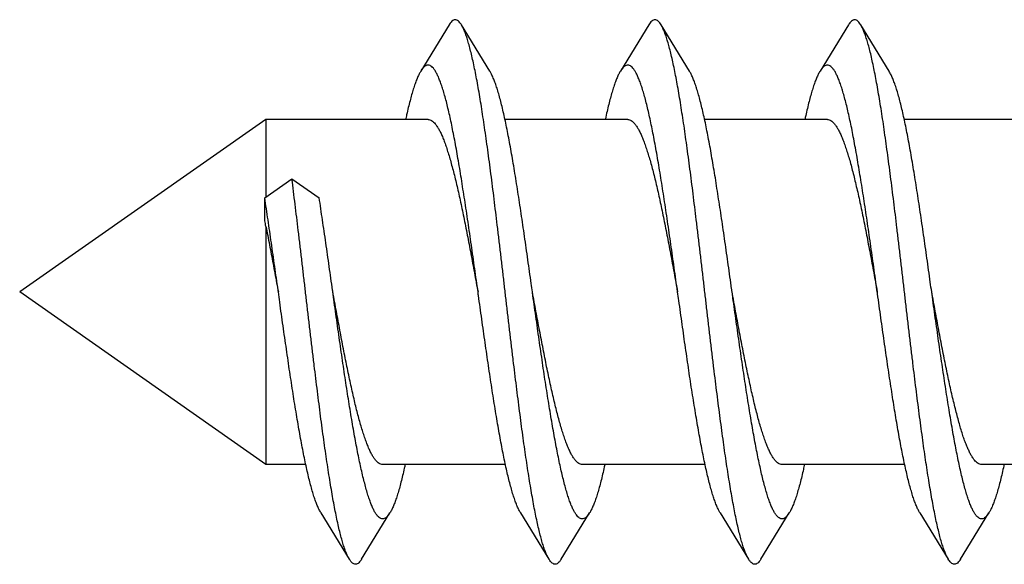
# Model space of a CAD drawing. Header units: millimetres. Extents: x 160 to 318, y 73 to 291.
# Tile 98 of 129: x 262.896 to 263.981, y 239.087 to 239.687. Entities that reach past the tile are written whole.
import ezdxf

# ---------------------------------------------------------------- set-up
doc = ezdxf.new("R2010")
doc.units = ezdxf.units.MM
doc.header["$LTSCALE"] = 30.734
doc.layers.get('0').update_dxf_attribs({"linetype": 'CONTINUOUS'})

msp = doc.modelspace()

# ---------------------------------------------------------------- linework, layer by layer
at = {"color": 7, "linetype": 'Continuous'}
for p, q in [((263.3692, 239.6816), (263.3379, 239.6306)), ((263.414, 239.6306), (263.3827, 239.6816)), ((263.5892, 239.6816), (263.5579, 239.6306)), ((263.634, 239.6306), (263.6027, 239.6816)), ((263.8092, 239.6816), (263.7779, 239.6306)), ((263.854, 239.6306), (263.8227, 239.6816)), ((263.8337, 239.6637), (263.8227, 239.6816)), ((263.1673, 239.5772), (262.896, 239.3872)), ((263.1673, 239.5772), (263.1673, 239.492)), ((263.346, 239.5772), (263.1673, 239.5772)), ((263.566, 239.5772), (263.4307, 239.5772)), ((263.786, 239.5772), (263.6507, 239.5772)), ((264.006, 239.5772), (263.8707, 239.5772)), ((263.166, 239.491), (263.196, 239.5118)), ((263.196, 239.5118), (263.226, 239.491)), ((263.166, 239.4657), (263.166, 239.491)), ((263.1673, 239.4594), (263.1673, 239.1972)), ((263.1673, 239.1972), (262.896, 239.3872)), ((263.2112, 239.1972), (263.1673, 239.1972)), ((263.4312, 239.1972), (263.296, 239.1972)), ((263.6512, 239.1972), (263.516, 239.1972)), ((263.8712, 239.1972), (263.736, 239.1972)), ((264.0912, 239.1972), (263.956, 239.1972)), ((263.2279, 239.1437), (263.2592, 239.0927)), ((263.2727, 239.0927), (263.304, 239.1437)), ((263.4479, 239.1437), (263.4792, 239.0927)), ((263.4927, 239.0927), (263.524, 239.1437)), ((263.6679, 239.1437), (263.6992, 239.0927)), ((263.7127, 239.0927), (263.744, 239.1437)), ((263.8879, 239.1437), (263.9192, 239.0927)), ((263.9327, 239.0927), (263.964, 239.1437))]:
    msp.add_line(p, q, dxfattribs=at)
msp.add_arc((262.0624, 239.227), 1.1291, 11.879, 12.2068, dxfattribs=at)
for points, knots in [([(263.3827, 239.6816), (263.3824, 239.682), (263.3817, 239.6832), (263.3803, 239.6849), (263.3786, 239.6864), (263.3767, 239.6872), (263.3748, 239.6871), (263.373, 239.6862), (263.3712, 239.6845), (263.37, 239.6829), (263.3694, 239.6819), (263.3692, 239.6816)], [0, 0, 0, 0, 0.00140247, 0.00419756, 0.00646032, 0.00834076, 0.010097, 0.01203667, 0.01439705, 0.01730936, 0.01808098, 0.01808098, 0.01808098, 0.01808098]), ([(263.4792, 239.0927), (263.4789, 239.0931), (263.478, 239.0948), (263.4765, 239.0979), (263.4748, 239.1022), (263.473, 239.1072), (263.4713, 239.1129), (263.4696, 239.1194), (263.4678, 239.1264), (263.4661, 239.1342), (263.4643, 239.1425), (263.4626, 239.1515), (263.4608, 239.1611), (263.4591, 239.1713), (263.4573, 239.1819), (263.4556, 239.1931), (263.4538, 239.2048), (263.4521, 239.217), (263.4503, 239.2295), (263.4486, 239.2425), (263.4468, 239.2558), (263.4451, 239.2695), (263.4433, 239.2835), (263.4416, 239.2977), (263.4398, 239.3121), (263.438, 239.3268), (263.4363, 239.3415), (263.4345, 239.3564), (263.4328, 239.3714), (263.431, 239.3864), (263.4293, 239.4014), (263.4275, 239.4164), (263.4258, 239.4313), (263.424, 239.4461), (263.4223, 239.4607), (263.4205, 239.4752), (263.4188, 239.4894), (263.417, 239.5034), (263.4153, 239.5171), (263.4135, 239.5305), (263.4118, 239.5435), (263.41, 239.5561), (263.4083, 239.5683), (263.4065, 239.58), (263.4048, 239.5913), (263.403, 239.602), (263.4013, 239.6122), (263.3995, 239.6219), (263.3978, 239.6309), (263.396, 239.6393), (263.3943, 239.6471), (263.3925, 239.6543), (263.3908, 239.6608), (263.389, 239.6666), (263.3873, 239.6717), (263.3856, 239.6761), (263.384, 239.6793), (263.383, 239.6811), (263.3827, 239.6816)], [0, 0, 0, 0, 0.0016348, 0.0056219, 0.0102717, 0.0155924, 0.02158, 0.028231, 0.0355309, 0.0434706, 0.0520284, 0.0611916, 0.0709331, 0.0812371, 0.0920723, 0.1034203, 0.1152462, 0.1275291, 0.1402316, 0.1533299, 0.166785, 0.1805703, 0.1946461, 0.2089827, 0.2235406, 0.2382869, 0.2531834, 0.2681935, 0.2832812, 0.2984066, 0.3135361, 0.3286272, 0.3436486, 0.3585563, 0.3733208, 0.3878976, 0.4022593, 0.4163615, 0.4301785, 0.4436671, 0.4568034, 0.4695461, 0.4818729, 0.4937454, 0.5051427, 0.5160303, 0.5263886, 0.5361875, 0.5454093, 0.5540288, 0.5620307, 0.5693958, 0.5761117, 0.5821666, 0.5875536, 0.5922708, 0.5963232, 0.5983274, 0.5983274, 0.5983274, 0.5983274]), ([(263.6027, 239.6816), (263.6022, 239.6824), (263.6013, 239.6838), (263.5996, 239.6856), (263.5979, 239.6869), (263.596, 239.6873), (263.5941, 239.6869), (263.5923, 239.6856), (263.5906, 239.6838), (263.5897, 239.6824), (263.5892, 239.6816)], [0, 0, 0, 0, 0.00259057, 0.00515995, 0.00724631, 0.00904037, 0.01083495, 0.0129207, 0.0154908, 0.01808101, 0.01808101, 0.01808101, 0.01808101]), ([(263.6992, 239.0927), (263.6987, 239.0936), (263.6975, 239.0958), (263.6958, 239.0995), (263.6941, 239.1041), (263.6923, 239.1094), (263.6906, 239.1154), (263.6889, 239.1221), (263.6871, 239.1295), (263.6854, 239.1374), (263.6836, 239.1461), (263.6819, 239.1553), (263.6801, 239.1651), (263.6784, 239.1755), (263.6766, 239.1864), (263.6749, 239.1978), (263.6731, 239.2096), (263.6714, 239.222), (263.6696, 239.2347), (263.6679, 239.2478), (263.6661, 239.2613), (263.6644, 239.2751), (263.6626, 239.2891), (263.6609, 239.3034), (263.6591, 239.318), (263.6573, 239.3326), (263.6556, 239.3475), (263.6538, 239.3624), (263.6521, 239.3774), (263.6503, 239.3924), (263.6486, 239.4074), (263.6468, 239.4224), (263.6451, 239.4372), (263.6433, 239.452), (263.6416, 239.4666), (263.6398, 239.4809), (263.6381, 239.4951), (263.6363, 239.5089), (263.6346, 239.5225), (263.6328, 239.5357), (263.6311, 239.5486), (263.6293, 239.561), (263.6276, 239.5731), (263.6258, 239.5846), (263.6241, 239.5956), (263.6223, 239.6062), (263.6206, 239.6161), (263.6188, 239.6256), (263.6171, 239.6344), (263.6153, 239.6425), (263.6136, 239.6501), (263.6118, 239.657), (263.6101, 239.6632), (263.6083, 239.6687), (263.6066, 239.6735), (263.6049, 239.6776), (263.6035, 239.6802), (263.6028, 239.6815), (263.6027, 239.6816)], [0, 0, 0, 0, 0.0031502, 0.0074017, 0.0123188, 0.0179075, 0.0241607, 0.0310735, 0.0386304, 0.0468201, 0.0556219, 0.0650194, 0.0749885, 0.085508, 0.0965519, 0.1080939, 0.1201071, 0.1325603, 0.1454264, 0.1586696, 0.1722628, 0.1861662, 0.2003529, 0.2147797, 0.2294199, 0.2442279, 0.2591769, 0.2742198, 0.2893296, 0.3044586, 0.3195796, 0.334645, 0.3496274, 0.3644803, 0.3791758, 0.3936695, 0.4079327, 0.4219241, 0.4356144, 0.4489658, 0.4619485, 0.4745289, 0.486677, 0.4983638, 0.5095593, 0.5202395, 0.5303755, 0.5399476, 0.5489294, 0.5573055, 0.5650531, 0.5721613, 0.5786127, 0.584402, 0.5895201, 0.5939709, 0.5977609, 0.5983268, 0.5983268, 0.5983268, 0.5983268]), ([(263.8227, 239.6816), (263.8225, 239.6819), (263.8219, 239.6829), (263.8207, 239.6845), (263.8189, 239.6862), (263.8171, 239.6871), (263.8152, 239.6872), (263.8133, 239.6864), (263.8116, 239.6849), (263.8102, 239.6832), (263.8095, 239.682), (263.8092, 239.6816)], [0, 0, 0, 0, 0.00077137, 0.00368414, 0.00604424, 0.00798409, 0.00974022, 0.01162072, 0.0138835, 0.01667851, 0.01808098, 0.01808098, 0.01808098, 0.01808098]), ([(263.9192, 239.0927), (263.9191, 239.0929), (263.9183, 239.0943), (263.9169, 239.0971), (263.9151, 239.1013), (263.9134, 239.1061), (263.9116, 239.1117), (263.9099, 239.118), (263.9082, 239.125), (263.9064, 239.1326), (263.9047, 239.1408), (263.9029, 239.1497), (263.9012, 239.1592), (263.8994, 239.1692), (263.8977, 239.1798), (263.8959, 239.1909), (263.8942, 239.2025), (263.8924, 239.2145), (263.8907, 239.227), (263.8889, 239.2399), (263.8872, 239.2532), (263.8854, 239.2668), (263.8837, 239.2807), (263.8819, 239.2948), (263.8802, 239.3092), (263.8784, 239.3238), (263.8766, 239.3386), (263.8749, 239.3534), (263.8731, 239.3684), (263.8714, 239.3834), (263.8696, 239.3984), (263.8679, 239.4134), (263.8661, 239.4283), (263.8644, 239.4432), (263.8626, 239.4578), (263.8609, 239.4723), (263.8591, 239.4866), (263.8574, 239.5007), (263.8556, 239.5144), (263.8539, 239.5278), (263.8521, 239.5409), (263.8504, 239.5536), (263.8486, 239.5659), (263.8469, 239.5777), (263.8451, 239.5891), (263.8434, 239.5999), (263.8416, 239.6102), (263.8399, 239.62), (263.8381, 239.6291), (263.8364, 239.6377), (263.8346, 239.6456), (263.8329, 239.6529), (263.8311, 239.6595), (263.8294, 239.6655), (263.8276, 239.6707), (263.8259, 239.6752), (263.8243, 239.6788), (263.8232, 239.6809), (263.8227, 239.6816)], [0, 0, 0, 0, 0.0009157, 0.0047715, 0.0092881, 0.0144744, 0.0203291, 0.0268481, 0.0340193, 0.0418323, 0.0502678, 0.0593118, 0.0689389, 0.0791329, 0.0898632, 0.1011116, 0.1128433, 0.1250382, 0.1376581, 0.1506809, 0.164066, 0.1777892, 0.1918083, 0.2060968, 0.220612, 0.2353248, 0.2501928, 0.2651844, 0.2802583, 0.2953803, 0.3105111, 0.3256137, 0.3406516, 0.3555852, 0.3703813, 0.3849985, 0.3994063, 0.4135628, 0.4274401, 0.4409964, 0.4542065, 0.4670297, 0.479443, 0.4914078, 0.5029033, 0.513894, 0.5243611, 0.5342728, 0.5436126, 0.5523533, 0.5604809, 0.5679738, 0.5748212, 0.5810084, 0.5865298, 0.5913805, 0.5955652, 0.5983271, 0.5983271, 0.5983271, 0.5983271]), ([(263.401, 239.3872), (263.4005, 239.3903), (263.3995, 239.3978), (263.3978, 239.4096), (263.396, 239.4227), (263.3941, 239.4356), (263.3923, 239.4484), (263.3905, 239.461), (263.3886, 239.4735), (263.3868, 239.4857), (263.3849, 239.4976), (263.3831, 239.5092), (263.3813, 239.5205), (263.3794, 239.5314), (263.3776, 239.5419), (263.3758, 239.552), (263.3739, 239.5616), (263.3721, 239.5708), (263.3703, 239.5794), (263.3684, 239.5875), (263.3666, 239.5951), (263.3648, 239.6021), (263.3629, 239.6085), (263.3611, 239.6143), (263.3593, 239.6194), (263.3574, 239.6239), (263.3556, 239.6278), (263.3538, 239.631), (263.352, 239.6336), (263.3501, 239.6355), (263.3483, 239.6367), (263.3463, 239.6373), (263.3443, 239.637), (263.3424, 239.636), (263.3406, 239.6343), (263.3391, 239.6325), (263.3382, 239.6311), (263.3379, 239.6306)], [0, 0, 0, 0, 0.0094629, 0.0227009, 0.0358778, 0.0489578, 0.0619044, 0.0746849, 0.0872615, 0.0996046, 0.1116759, 0.1234486, 0.1348851, 0.1459616, 0.1566417, 0.1669044, 0.1767158, 0.1860576, 0.1948991, 0.2032249, 0.2110086, 0.2182381, 0.2248925, 0.2309638, 0.2364385, 0.2413152, 0.2455917, 0.2492803, 0.2524023, 0.2550062, 0.2571791, 0.2590777, 0.2609311, 0.2629852, 0.2654233, 0.2683551, 0.2701682, 0.2701682, 0.2701682, 0.2701682]), ([(263.621, 239.3872), (263.6208, 239.3884), (263.62, 239.3939), (263.6186, 239.4039), (263.6168, 239.417), (263.6149, 239.4299), (263.6131, 239.4428), (263.6113, 239.4555), (263.6094, 239.468), (263.6076, 239.4803), (263.6057, 239.4924), (263.6039, 239.5041), (263.6021, 239.5156), (263.6002, 239.5267), (263.5984, 239.5373), (263.5966, 239.5476), (263.5947, 239.5575), (263.5929, 239.5668), (263.5911, 239.5757), (263.5892, 239.584), (263.5874, 239.5918), (263.5856, 239.5991), (263.5837, 239.6057), (263.5819, 239.6118), (263.5801, 239.6172), (263.5782, 239.622), (263.5764, 239.6262), (263.5746, 239.6297), (263.5728, 239.6326), (263.5709, 239.6347), (263.5691, 239.6363), (263.5672, 239.6371), (263.5652, 239.6372), (263.5633, 239.6365), (263.5614, 239.6352), (263.5596, 239.6331), (263.5585, 239.6315), (263.5579, 239.6306)], [0, 0, 0, 0, 0.0036476, 0.0169028, 0.0301095, 0.0432378, 0.0562456, 0.0691049, 0.0817733, 0.0942247, 0.1064173, 0.1183267, 0.1299126, 0.1411524, 0.1520081, 0.1624589, 0.1724698, 0.182022, 0.1910843, 0.1996401, 0.2076627, 0.2151383, 0.2220458, 0.2283748, 0.2341114, 0.239251, 0.2437898, 0.2477345, 0.2511008, 0.253924, 0.2562713, 0.2582657, 0.2601076, 0.2620461, 0.2642987, 0.2670041, 0.2701676, 0.2701676, 0.2701676, 0.2701676]), ([(263.841, 239.3872), (263.8404, 239.3908), (263.8393, 239.3989), (263.8376, 239.4112), (263.8357, 239.4243), (263.8339, 239.4372), (263.8321, 239.45), (263.8302, 239.4626), (263.8284, 239.475), (263.8266, 239.4871), (263.8247, 239.499), (263.8229, 239.5106), (263.821, 239.5218), (263.8192, 239.5327), (263.8174, 239.5432), (263.8155, 239.5532), (263.8137, 239.5628), (263.8119, 239.5719), (263.81, 239.5804), (263.8082, 239.5885), (263.8064, 239.596), (263.8045, 239.6029), (263.8027, 239.6092), (263.8009, 239.6149), (263.799, 239.62), (263.7972, 239.6245), (263.7954, 239.6282), (263.7936, 239.6314), (263.7917, 239.6339), (263.7899, 239.6357), (263.788, 239.6369), (263.7861, 239.6373), (263.7841, 239.6369), (263.7822, 239.6358), (263.7804, 239.6341), (263.779, 239.6323), (263.7782, 239.631), (263.7779, 239.6306)], [0, 0, 0, 0, 0.0110954, 0.0243258, 0.0374948, 0.0505577, 0.0634885, 0.0762427, 0.0887955, 0.1011036, 0.1131431, 0.1248729, 0.13627, 0.1472961, 0.1579293, 0.1681351, 0.1778927, 0.1871718, 0.1959531, 0.2042114, 0.2119295, 0.2190877, 0.2256721, 0.2316696, 0.2370714, 0.2418736, 0.2460773, 0.2496945, 0.2527495, 0.2552945, 0.2574235, 0.2593032, 0.2611685, 0.2632618, 0.2657558, 0.2687536, 0.2701681, 0.2701681, 0.2701681, 0.2701681]), ([(263.3379, 239.6306), (263.3376, 239.6301), (263.3367, 239.6285), (263.3351, 239.6254), (263.3333, 239.6211), (263.3315, 239.6162), (263.3296, 239.6106), (263.3278, 239.6044), (263.326, 239.5976), (263.3241, 239.5903), (263.3225, 239.5834), (263.3216, 239.5789), (263.3212, 239.5772)], [0, 0, 0, 0, 0.00167245, 0.00573938, 0.01040325, 0.01566654, 0.0215278, 0.02797686, 0.03500498, 0.04259399, 0.05073091, 0.05620947, 0.05620947, 0.05620947, 0.05620947]), ([(263.461, 239.3872), (263.4605, 239.3903), (263.4595, 239.3978), (263.4578, 239.4096), (263.456, 239.4227), (263.4541, 239.4356), (263.4523, 239.4484), (263.4505, 239.461), (263.4486, 239.4735), (263.4468, 239.4857), (263.4449, 239.4976), (263.4431, 239.5092), (263.4413, 239.5205), (263.4394, 239.5314), (263.4376, 239.5419), (263.4358, 239.552), (263.4339, 239.5616), (263.4321, 239.5708), (263.4303, 239.5794), (263.4284, 239.5875), (263.4266, 239.5951), (263.4248, 239.6021), (263.4229, 239.6085), (263.4211, 239.6143), (263.4193, 239.6194), (263.4174, 239.6239), (263.4157, 239.6276), (263.4145, 239.6298), (263.414, 239.6306)], [0, 0, 0, 0, 0.0094629, 0.0227009, 0.0358778, 0.0489578, 0.0619044, 0.0746849, 0.0872615, 0.0996046, 0.1116759, 0.1234486, 0.1348851, 0.1459616, 0.1566417, 0.1669044, 0.1767158, 0.1860576, 0.1948991, 0.2032249, 0.2110086, 0.2182381, 0.2248925, 0.2309638, 0.2364385, 0.2413152, 0.2455917, 0.2486358, 0.2486358, 0.2486358, 0.2486358]), ([(263.5579, 239.6306), (263.5579, 239.6306), (263.5572, 239.6295), (263.5559, 239.6271), (263.5541, 239.6231), (263.5523, 239.6184), (263.5504, 239.6131), (263.5486, 239.6072), (263.5468, 239.6007), (263.5449, 239.5936), (263.5431, 239.5859), (263.5419, 239.5804), (263.5412, 239.5774), (263.5412, 239.5772)], [0, 0, 0, 0, 0.00007402, 0.00388261, 0.00828434, 0.01328417, 0.01888474, 0.02507638, 0.03185325, 0.03919715, 0.04709732, 0.05552948, 0.0562092, 0.0562092, 0.0562092, 0.0562092]), ([(263.681, 239.3872), (263.6808, 239.3884), (263.68, 239.3939), (263.6786, 239.4039), (263.6768, 239.417), (263.6749, 239.4299), (263.6731, 239.4428), (263.6713, 239.4555), (263.6694, 239.468), (263.6676, 239.4803), (263.6657, 239.4924), (263.6639, 239.5041), (263.6621, 239.5156), (263.6602, 239.5267), (263.6584, 239.5373), (263.6566, 239.5476), (263.6547, 239.5575), (263.6529, 239.5668), (263.6511, 239.5757), (263.6492, 239.584), (263.6474, 239.5918), (263.6456, 239.5991), (263.6437, 239.6057), (263.6419, 239.6118), (263.6401, 239.6172), (263.6382, 239.622), (263.6364, 239.6262), (263.635, 239.629), (263.6341, 239.6304), (263.634, 239.6306)], [0, 0, 0, 0, 0.0036476, 0.0169028, 0.0301095, 0.0432378, 0.0562456, 0.0691049, 0.0817733, 0.0942247, 0.1064173, 0.1183267, 0.1299126, 0.1411524, 0.1520081, 0.1624589, 0.1724698, 0.182022, 0.1910843, 0.1996401, 0.2076627, 0.2151383, 0.2220458, 0.2283748, 0.2341114, 0.239251, 0.2437898, 0.2477345, 0.2486358, 0.2486358, 0.2486358, 0.2486358]), ([(263.7779, 239.6306), (263.7775, 239.63), (263.7765, 239.6282), (263.7749, 239.6249), (263.7731, 239.6205), (263.7712, 239.6155), (263.7694, 239.6099), (263.7676, 239.6036), (263.7657, 239.5968), (263.7639, 239.5893), (263.7624, 239.5827), (263.7615, 239.5786), (263.7612, 239.5772)], [0, 0, 0, 0, 0.00214078, 0.00628153, 0.01101804, 0.01635647, 0.02228906, 0.02881177, 0.03590783, 0.04356733, 0.05176752, 0.05620998, 0.05620998, 0.05620998, 0.05620998]), ([(263.901, 239.3872), (263.9004, 239.3908), (263.8993, 239.3989), (263.8976, 239.4112), (263.8957, 239.4243), (263.8939, 239.4372), (263.8921, 239.45), (263.8902, 239.4626), (263.8884, 239.475), (263.8866, 239.4871), (263.8847, 239.499), (263.8829, 239.5106), (263.881, 239.5218), (263.8792, 239.5327), (263.8774, 239.5432), (263.8755, 239.5532), (263.8737, 239.5628), (263.8719, 239.5719), (263.87, 239.5804), (263.8682, 239.5885), (263.8664, 239.596), (263.8645, 239.6029), (263.8627, 239.6092), (263.8609, 239.6149), (263.859, 239.62), (263.8572, 239.6245), (263.8555, 239.6279), (263.8544, 239.6299), (263.854, 239.6306)], [0, 0, 0, 0, 0.0110954, 0.0243258, 0.0374948, 0.0505577, 0.0634885, 0.0762427, 0.0887955, 0.1011036, 0.1131431, 0.1248729, 0.13627, 0.1472961, 0.1579293, 0.1681351, 0.1778927, 0.1871718, 0.1959531, 0.2042114, 0.2119295, 0.2190877, 0.2256721, 0.2316696, 0.2370714, 0.2418736, 0.2460773, 0.2486359, 0.2486359, 0.2486359, 0.2486359]), ([(263.346, 239.5772), (263.3466, 239.5772), (263.348, 239.5769), (263.35, 239.576), (263.352, 239.5744), (263.354, 239.5723), (263.3559, 239.5696), (263.3579, 239.5664), (263.3598, 239.5626), (263.3618, 239.5582), (263.3637, 239.5533), (263.3657, 239.5479), (263.3676, 239.542), (263.3696, 239.5356), (263.3715, 239.5287), (263.3735, 239.5214), (263.3755, 239.5137), (263.3774, 239.5056), (263.3794, 239.497), (263.3813, 239.4882), (263.3833, 239.479), (263.3853, 239.4696), (263.3872, 239.4598), (263.3892, 239.4499), (263.3911, 239.4397), (263.3931, 239.4294), (263.3951, 239.419), (263.397, 239.4084), (263.399, 239.3978), (263.4003, 239.3907), (263.401, 239.3872)], [0, 0, 0, 0, 0.0019863, 0.0041478, 0.0066166, 0.0094768, 0.0127822, 0.0165642, 0.0208375, 0.0256074, 0.0308714, 0.0366237, 0.0428528, 0.0495461, 0.0566905, 0.0642767, 0.0722739, 0.0806467, 0.0893803, 0.0984659, 0.107864, 0.1175317, 0.127451, 0.1376107, 0.1479653, 0.1584675, 0.169099, 0.1798451, 0.1906573, 0.2014869, 0.2014869, 0.2014869, 0.2014869]), ([(263.566, 239.5772), (263.5666, 239.5772), (263.568, 239.5769), (263.57, 239.576), (263.572, 239.5744), (263.574, 239.5723), (263.5759, 239.5696), (263.5779, 239.5664), (263.5798, 239.5626), (263.5818, 239.5582), (263.5837, 239.5533), (263.5857, 239.5479), (263.5876, 239.5419), (263.5896, 239.5355), (263.5916, 239.5287), (263.5935, 239.5213), (263.5955, 239.5136), (263.5974, 239.5055), (263.5994, 239.497), (263.6014, 239.4881), (263.6033, 239.4789), (263.6053, 239.4695), (263.6072, 239.4598), (263.6092, 239.4499), (263.6111, 239.4397), (263.6131, 239.4294), (263.6151, 239.419), (263.617, 239.4084), (263.619, 239.3978), (263.6203, 239.3907), (263.621, 239.3872)], [0, 0, 0, 0, 0.0019862, 0.0041477, 0.0066163, 0.0094762, 0.0127844, 0.0165758, 0.0208603, 0.0256352, 0.0309075, 0.0366767, 0.0429242, 0.0496258, 0.0567785, 0.0643709, 0.0723716, 0.0807453, 0.0894782, 0.098546, 0.1079254, 0.1175856, 0.1275006, 0.1376386, 0.1479705, 0.1584643, 0.1690966, 0.1798438, 0.1906571, 0.2014869, 0.2014869, 0.2014869, 0.2014869]), ([(263.786, 239.5772), (263.7866, 239.5772), (263.788, 239.5769), (263.79, 239.576), (263.792, 239.5744), (263.794, 239.5723), (263.7959, 239.5696), (263.7979, 239.5664), (263.7998, 239.5626), (263.8018, 239.5582), (263.8037, 239.5533), (263.8057, 239.5479), (263.8076, 239.5419), (263.8096, 239.5355), (263.8116, 239.5287), (263.8135, 239.5213), (263.8155, 239.5136), (263.8174, 239.5055), (263.8194, 239.497), (263.8214, 239.4881), (263.8233, 239.4789), (263.8253, 239.4695), (263.8272, 239.4598), (263.8292, 239.4499), (263.8311, 239.4397), (263.8331, 239.4294), (263.8351, 239.419), (263.837, 239.4084), (263.839, 239.3978), (263.8403, 239.3907), (263.841, 239.3872)], [0, 0, 0, 0, 0.0019863, 0.0041478, 0.0066166, 0.0094767, 0.0127849, 0.0165765, 0.0208615, 0.0256374, 0.0309089, 0.0366776, 0.0429252, 0.0496272, 0.0567793, 0.0643715, 0.0723724, 0.0807466, 0.0894793, 0.0985474, 0.1079266, 0.117587, 0.1275019, 0.13764, 0.1479717, 0.1584658, 0.1690975, 0.1798444, 0.1906577, 0.2014869, 0.2014869, 0.2014869, 0.2014869]), ([(263.2592, 239.0927), (263.2592, 239.0927), (263.2585, 239.0939), (263.2572, 239.0963), (263.2555, 239.1004), (263.2537, 239.1051), (263.252, 239.1106), (263.2503, 239.1167), (263.2485, 239.1235), (263.2468, 239.131), (263.245, 239.1391), (263.2433, 239.1479), (263.2415, 239.1572), (263.2398, 239.1671), (263.238, 239.1776), (263.2363, 239.1886), (263.2345, 239.2001), (263.2328, 239.2121), (263.231, 239.2245), (263.2293, 239.2373), (263.2275, 239.2505), (263.2258, 239.264), (263.224, 239.2779), (263.2223, 239.292), (263.2205, 239.3063), (263.2187, 239.3209), (263.217, 239.3356), (263.2152, 239.3505), (263.2135, 239.3654), (263.2117, 239.3804), (263.21, 239.3954), (263.2082, 239.4104), (263.2065, 239.4254), (263.2047, 239.4402), (263.203, 239.4549), (263.2012, 239.4694), (263.1995, 239.4838), (263.1977, 239.4979), (263.1965, 239.5072), (263.196, 239.5118)], [0, 0, 0, 0, 0.0002221, 0.0039473, 0.0083314, 0.0133827, 0.0191049, 0.0254908, 0.0325334, 0.0402183, 0.0485316, 0.0574547, 0.0669677, 0.0770496, 0.0876751, 0.0988218, 0.1104591, 0.1225638, 0.1351009, 0.1480461, 0.1613607, 0.1750199, 0.1889814, 0.2032202, 0.2176913, 0.2323691, 0.2472072, 0.2621789, 0.2772373, 0.2923547, 0.3074844, 0.3225978, 0.3376493, 0.352609, 0.3674334, 0.3820913, 0.396542, 0.4107533, 0.4246879, 0.4246879, 0.4246879, 0.4246879]), ([(263.181, 239.3872), (263.1809, 239.3878), (263.1802, 239.3929), (263.1788, 239.4023), (263.177, 239.4153), (263.1752, 239.4283), (263.1733, 239.4412), (263.1715, 239.454), (263.1696, 239.4665), (263.1678, 239.4788), (263.1666, 239.487), (263.166, 239.491)], [0, 0, 0, 0, 0.0020143, 0.0152732, 0.0284873, 0.0416273, 0.054652, 0.067531, 0.0802257, 0.0927045, 0.1049322, 0.1049322, 0.1049322, 0.1049322]), ([(263.241, 239.3872), (263.2409, 239.3878), (263.2402, 239.3929), (263.2388, 239.4023), (263.237, 239.4153), (263.2352, 239.4283), (263.2333, 239.4412), (263.2315, 239.454), (263.2296, 239.4665), (263.2278, 239.4788), (263.2266, 239.487), (263.226, 239.491)], [0, 0, 0, 0, 0.0020143, 0.0152732, 0.0284873, 0.0416273, 0.054652, 0.067531, 0.0802257, 0.0927045, 0.1049322, 0.1049322, 0.1049322, 0.1049322]), ([(263.1673, 239.4594), (263.168, 239.4561), (263.1693, 239.4494), (263.1712, 239.4392), (263.1732, 239.4289), (263.1752, 239.4185), (263.1771, 239.4079), (263.1791, 239.3975), (263.1803, 239.3905), (263.181, 239.3872)], [0, 0, 0, 0, 0.01015342, 0.02049942, 0.03100515, 0.04164146, 0.0523725, 0.06317019, 0.07349733, 0.07349733, 0.07349733, 0.07349733]), ([(263.2279, 239.1437), (263.2275, 239.1444), (263.2264, 239.1464), (263.2247, 239.1498), (263.2229, 239.1543), (263.2211, 239.1593), (263.2192, 239.165), (263.2174, 239.1714), (263.2156, 239.1783), (263.2137, 239.1857), (263.2119, 239.1938), (263.2101, 239.2024), (263.2082, 239.2114), (263.2064, 239.221), (263.2046, 239.231), (263.2027, 239.2415), (263.2009, 239.2524), (263.199, 239.2636), (263.1972, 239.2752), (263.1954, 239.287), (263.1935, 239.2992), (263.1917, 239.3116), (263.1899, 239.3242), (263.188, 239.337), (263.1862, 239.3499), (263.1843, 239.3629), (263.1826, 239.3754), (263.1815, 239.3835), (263.181, 239.3872)], [0, 0, 0, 0, 0.0025133, 0.0067106, 0.0115057, 0.0169006, 0.0228915, 0.0294686, 0.0366212, 0.0443317, 0.0525854, 0.0613589, 0.0706347, 0.0803841, 0.090588, 0.101213, 0.1122385, 0.1236274, 0.1353578, 0.1473895, 0.1596992, 0.1722447, 0.1850015, 0.1979258, 0.210992, 0.2241555, 0.2373897, 0.2486359, 0.2486359, 0.2486359, 0.2486359]), ([(263.304, 239.1437), (263.3037, 239.1433), (263.3029, 239.1421), (263.3016, 239.1403), (263.2997, 239.1385), (263.2978, 239.1374), (263.2959, 239.137), (263.2939, 239.1375), (263.292, 239.1386), (263.2902, 239.1404), (263.2884, 239.1429), (263.2865, 239.146), (263.2847, 239.1498), (263.2829, 239.1543), (263.2811, 239.1593), (263.2792, 239.165), (263.2774, 239.1714), (263.2756, 239.1783), (263.2737, 239.1857), (263.2719, 239.1938), (263.2701, 239.2024), (263.2682, 239.2114), (263.2664, 239.221), (263.2646, 239.231), (263.2627, 239.2415), (263.2609, 239.2524), (263.259, 239.2636), (263.2572, 239.2752), (263.2554, 239.287), (263.2535, 239.2992), (263.2517, 239.3116), (263.2499, 239.3242), (263.248, 239.337), (263.2462, 239.3499), (263.2443, 239.3629), (263.2426, 239.3754), (263.2415, 239.3835), (263.241, 239.3872)], [0, 0, 0, 0, 0.0013773, 0.0043803, 0.0068804, 0.0089769, 0.0108441, 0.0127216, 0.0148471, 0.0173862, 0.0204355, 0.0240455, 0.0282427, 0.0330379, 0.0384328, 0.0444237, 0.0510008, 0.0581534, 0.0658638, 0.0741176, 0.082891, 0.0921669, 0.1019163, 0.1121201, 0.1227452, 0.1337707, 0.1451596, 0.15689, 0.1689217, 0.1812314, 0.1937769, 0.2065337, 0.219458, 0.2325241, 0.2456877, 0.2589219, 0.2701681, 0.2701681, 0.2701681, 0.2701681]), ([(263.296, 239.1972), (263.2953, 239.1972), (263.2939, 239.1974), (263.2919, 239.1983), (263.29, 239.1998), (263.288, 239.2019), (263.2861, 239.2045), (263.2842, 239.2077), (263.2822, 239.2115), (263.2803, 239.2157), (263.2784, 239.2205), (263.2764, 239.2259), (263.2745, 239.2317), (263.2726, 239.2379), (263.2706, 239.2447), (263.2687, 239.2519), (263.2667, 239.2595), (263.2648, 239.2675), (263.2629, 239.2758), (263.2609, 239.2845), (263.259, 239.2936), (263.257, 239.3029), (263.2551, 239.3124), (263.2532, 239.3222), (263.2512, 239.3322), (263.2493, 239.3424), (263.2473, 239.3527), (263.2454, 239.3631), (263.2434, 239.3736), (263.242, 239.3816), (263.2411, 239.3862), (263.241, 239.3872)], [0, 0, 0, 0, 0.0019649, 0.0040998, 0.0065332, 0.0093478, 0.0125992, 0.016323, 0.0205297, 0.0252173, 0.030389, 0.0360489, 0.04218, 0.0487591, 0.0557764, 0.0632283, 0.071085, 0.0793127, 0.0878986, 0.0968331, 0.106078, 0.1155921, 0.1253583, 0.1353664, 0.1455728, 0.1559317, 0.1664207, 0.177031, 0.1877161, 0.1984279, 0.2014874, 0.2014874, 0.2014874, 0.2014874]), ([(263.4479, 239.1437), (263.4478, 239.144), (263.447, 239.1453), (263.4455, 239.1481), (263.4437, 239.1522), (263.4419, 239.157), (263.44, 239.1625), (263.4382, 239.1685), (263.4364, 239.1752), (263.4345, 239.1824), (263.4327, 239.1902), (263.4309, 239.1985), (263.429, 239.2074), (263.4272, 239.2168), (263.4254, 239.2266), (263.4235, 239.2369), (263.4217, 239.2475), (263.4199, 239.2586), (263.418, 239.27), (263.4162, 239.2818), (263.4143, 239.2938), (263.4125, 239.3061), (263.4107, 239.3187), (263.4088, 239.3314), (263.407, 239.3442), (263.4052, 239.3572), (263.4033, 239.3703), (263.4019, 239.3803), (263.4011, 239.3859), (263.401, 239.3872)], [0, 0, 0, 0, 0.0008594, 0.0047967, 0.0093295, 0.014461, 0.0201921, 0.0265127, 0.0334156, 0.0408824, 0.0489015, 0.0574483, 0.066508, 0.0760513, 0.0860606, 0.0965027, 0.1073578, 0.1185894, 0.1301755, 0.1420773, 0.1542708, 0.1667155, 0.1793854, 0.1922392, 0.2052487, 0.2183729, 0.2315814, 0.2448342, 0.2486358, 0.2486358, 0.2486358, 0.2486358]), ([(263.524, 239.1437), (263.5234, 239.1428), (263.5223, 239.1412), (263.5205, 239.1392), (263.5187, 239.1378), (263.5167, 239.1371), (263.5148, 239.1372), (263.5128, 239.138), (263.511, 239.1396), (263.5092, 239.1417), (263.5073, 239.1446), (263.5055, 239.1481), (263.5037, 239.1522), (263.5019, 239.157), (263.5, 239.1625), (263.4982, 239.1685), (263.4964, 239.1752), (263.4945, 239.1824), (263.4927, 239.1902), (263.4909, 239.1985), (263.489, 239.2074), (263.4872, 239.2168), (263.4854, 239.2266), (263.4835, 239.2369), (263.4817, 239.2475), (263.4799, 239.2586), (263.478, 239.27), (263.4762, 239.2818), (263.4743, 239.2938), (263.4725, 239.3061), (263.4707, 239.3187), (263.4688, 239.3314), (263.467, 239.3442), (263.4652, 239.3572), (263.4633, 239.3703), (263.4619, 239.3803), (263.4611, 239.3859), (263.461, 239.3872)], [0, 0, 0, 0, 0.003129, 0.0058408, 0.0080976, 0.0100388, 0.0118803, 0.0138717, 0.0162142, 0.0190312, 0.0223913, 0.0263286, 0.0308613, 0.0359929, 0.041724, 0.0480446, 0.0549475, 0.0624143, 0.0704333, 0.0789802, 0.0880399, 0.0975832, 0.1075925, 0.1180346, 0.1288897, 0.1401213, 0.1517074, 0.1636092, 0.1758027, 0.1882474, 0.2009173, 0.2137711, 0.2267806, 0.2399048, 0.2531133, 0.2663661, 0.2701677, 0.2701677, 0.2701677, 0.2701677]), ([(263.516, 239.1972), (263.5153, 239.1972), (263.5139, 239.1974), (263.5119, 239.1983), (263.5099, 239.1999), (263.5079, 239.202), (263.506, 239.2047), (263.504, 239.208), (263.5021, 239.2118), (263.5001, 239.2161), (263.4982, 239.221), (263.4962, 239.2265), (263.4943, 239.2324), (263.4923, 239.2388), (263.4903, 239.2457), (263.4884, 239.253), (263.4864, 239.2607), (263.4845, 239.2689), (263.4825, 239.2774), (263.4806, 239.2862), (263.4786, 239.2954), (263.4766, 239.3048), (263.4747, 239.3145), (263.4727, 239.3245), (263.4708, 239.3346), (263.4688, 239.3449), (263.4668, 239.3554), (263.4649, 239.3659), (263.4629, 239.3765), (263.4616, 239.3836), (263.461, 239.3872)], [0, 0, 0, 0, 0.0019863, 0.0041478, 0.0066166, 0.0094767, 0.0127848, 0.0165764, 0.0208613, 0.025637, 0.0309086, 0.0366774, 0.0429248, 0.0496267, 0.0567789, 0.0643712, 0.0723721, 0.0807461, 0.0894789, 0.0985469, 0.1079261, 0.1175865, 0.1275014, 0.1376395, 0.1479712, 0.1584653, 0.1690969, 0.1798439, 0.1906573, 0.2014869, 0.2014869, 0.2014869, 0.2014869]), ([(263.6679, 239.1437), (263.6674, 239.1446), (263.6662, 239.1467), (263.6645, 239.1503), (263.6627, 239.1549), (263.6608, 239.16), (263.659, 239.1658), (263.6572, 239.1722), (263.6553, 239.1792), (263.6535, 239.1867), (263.6517, 239.1948), (263.6498, 239.2035), (263.648, 239.2126), (263.6462, 239.2222), (263.6443, 239.2323), (263.6425, 239.2428), (263.6407, 239.2537), (263.6388, 239.265), (263.637, 239.2766), (263.6351, 239.2885), (263.6333, 239.3007), (263.6315, 239.3131), (263.6296, 239.3258), (263.6278, 239.3386), (263.626, 239.3515), (263.6241, 239.3646), (263.6225, 239.3764), (263.6214, 239.384), (263.621, 239.3872)], [0, 0, 0, 0, 0.0029976, 0.0072686, 0.0121368, 0.0176064, 0.0236687, 0.0303188, 0.0375392, 0.0453195, 0.0536361, 0.0624749, 0.0718078, 0.0816172, 0.0918715, 0.1025503, 0.1136192, 0.1250548, 0.1368211, 0.1488915, 0.1612295, 0.1738053, 0.1865825, 0.1995281, 0.2126067, 0.2257821, 0.2390207, 0.2486358, 0.2486358, 0.2486358, 0.2486358]), ([(263.736, 239.1972), (263.7353, 239.1972), (263.7339, 239.1974), (263.7319, 239.1983), (263.7299, 239.1999), (263.7279, 239.202), (263.726, 239.2047), (263.724, 239.208), (263.7221, 239.2118), (263.7201, 239.2161), (263.7182, 239.221), (263.7162, 239.2265), (263.7143, 239.2324), (263.7123, 239.2388), (263.7103, 239.2457), (263.7084, 239.253), (263.7064, 239.2607), (263.7045, 239.2689), (263.7025, 239.2774), (263.7006, 239.2862), (263.6986, 239.2954), (263.6966, 239.3048), (263.6947, 239.3145), (263.6927, 239.3245), (263.6908, 239.3346), (263.6888, 239.3449), (263.6868, 239.3554), (263.6849, 239.3659), (263.6829, 239.3765), (263.6816, 239.3836), (263.681, 239.3872)], [0, 0, 0, 0, 0.0019862, 0.0041477, 0.0066163, 0.0094761, 0.0127844, 0.0165759, 0.0208604, 0.0256354, 0.0309077, 0.0366769, 0.0429246, 0.0496264, 0.0567789, 0.0643712, 0.0723721, 0.0807461, 0.0894789, 0.0985469, 0.1079261, 0.1175865, 0.1275014, 0.1376394, 0.1479713, 0.1584651, 0.1690973, 0.1798443, 0.1906573, 0.2014869, 0.2014869, 0.2014869, 0.2014869]), ([(263.744, 239.1437), (263.7437, 239.1432), (263.7428, 239.1419), (263.7413, 239.14), (263.7395, 239.1383), (263.7376, 239.1373), (263.7356, 239.137), (263.7337, 239.1376), (263.7318, 239.1388), (263.73, 239.1407), (263.7281, 239.1433), (263.7263, 239.1465), (263.7245, 239.1503), (263.7227, 239.1549), (263.7208, 239.16), (263.719, 239.1658), (263.7172, 239.1722), (263.7153, 239.1792), (263.7135, 239.1867), (263.7117, 239.1948), (263.7098, 239.2035), (263.708, 239.2126), (263.7062, 239.2222), (263.7043, 239.2323), (263.7025, 239.2428), (263.7007, 239.2537), (263.6988, 239.265), (263.697, 239.2766), (263.6951, 239.2885), (263.6933, 239.3007), (263.6915, 239.3131), (263.6896, 239.3258), (263.6878, 239.3386), (263.686, 239.3515), (263.6841, 239.3646), (263.6825, 239.3764), (263.6814, 239.384), (263.681, 239.3872)], [0, 0, 0, 0, 0.0017762, 0.0047139, 0.0071575, 0.0092148, 0.0110695, 0.0129658, 0.015135, 0.0177326, 0.0208492, 0.02453, 0.028801, 0.0336691, 0.0391388, 0.0452011, 0.0518512, 0.0590715, 0.0668519, 0.0751685, 0.0840073, 0.0933402, 0.1031496, 0.1134039, 0.1240827, 0.1351516, 0.1465871, 0.1583534, 0.1704239, 0.1827619, 0.1953377, 0.2081149, 0.2210605, 0.2341391, 0.2473145, 0.2605531, 0.2701682, 0.2701682, 0.2701682, 0.2701682]), ([(263.8879, 239.1437), (263.8877, 239.1441), (263.8868, 239.1456), (263.8853, 239.1486), (263.8835, 239.1528), (263.8816, 239.1577), (263.8798, 239.1632), (263.878, 239.1693), (263.8761, 239.176), (263.8743, 239.1833), (263.8725, 239.1912), (263.8706, 239.1996), (263.8688, 239.2085), (263.867, 239.2179), (263.8651, 239.2278), (263.8633, 239.2382), (263.8615, 239.2489), (263.8596, 239.26), (263.8578, 239.2715), (263.856, 239.2833), (263.8541, 239.2953), (263.8523, 239.3077), (263.8504, 239.3202), (263.8486, 239.3329), (263.8468, 239.3458), (263.8449, 239.3588), (263.8431, 239.3719), (263.8418, 239.3814), (263.8411, 239.3864), (263.841, 239.3872)], [0, 0, 0, 0, 0.001312, 0.0053229, 0.009928, 0.015135, 0.0209375, 0.0273321, 0.0343033, 0.0418411, 0.049924, 0.0585373, 0.0676556, 0.0772599, 0.0873218, 0.0978183, 0.1087194, 0.119998, 0.1316233, 0.143564, 0.1557894, 0.1682642, 0.1809584, 0.1938331, 0.2068591, 0.2199948, 0.2332118, 0.2464665, 0.2486359, 0.2486359, 0.2486359, 0.2486359]), ([(263.956, 239.1972), (263.9553, 239.1972), (263.9539, 239.1974), (263.9519, 239.1983), (263.9499, 239.1999), (263.9479, 239.202), (263.946, 239.2047), (263.944, 239.2079), (263.9421, 239.2118), (263.9401, 239.2161), (263.9382, 239.221), (263.9362, 239.2264), (263.9343, 239.2323), (263.9323, 239.2387), (263.9304, 239.2456), (263.9284, 239.2529), (263.9265, 239.2606), (263.9245, 239.2688), (263.9225, 239.2773), (263.9206, 239.2861), (263.9186, 239.2953), (263.9166, 239.3048), (263.9147, 239.3145), (263.9127, 239.3244), (263.9108, 239.3346), (263.9088, 239.3449), (263.9068, 239.3554), (263.9049, 239.3659), (263.9029, 239.3765), (263.9016, 239.3836), (263.901, 239.3872)], [0, 0, 0, 0, 0.0019863, 0.0041479, 0.0066168, 0.0094771, 0.0127825, 0.0165647, 0.020838, 0.025608, 0.030872, 0.0366246, 0.0428535, 0.0495471, 0.056691, 0.064277, 0.0722743, 0.0806477, 0.0893808, 0.0984661, 0.1078641, 0.1175322, 0.127451, 0.1376104, 0.1479649, 0.158467, 0.1690984, 0.1798446, 0.1906569, 0.2014869, 0.2014869, 0.2014869, 0.2014869]), ([(263.964, 239.1437), (263.9639, 239.1436), (263.9633, 239.1426), (263.9621, 239.1409), (263.9603, 239.139), (263.9584, 239.1377), (263.9565, 239.1371), (263.9545, 239.1372), (263.9526, 239.1382), (263.9508, 239.1398), (263.9489, 239.1421), (263.9471, 239.145), (263.9453, 239.1486), (263.9435, 239.1528), (263.9416, 239.1577), (263.9398, 239.1632), (263.938, 239.1693), (263.9361, 239.176), (263.9343, 239.1833), (263.9325, 239.1912), (263.9306, 239.1996), (263.9288, 239.2085), (263.927, 239.2179), (263.9251, 239.2278), (263.9233, 239.2382), (263.9215, 239.2489), (263.9196, 239.26), (263.9178, 239.2715), (263.916, 239.2833), (263.9141, 239.2953), (263.9123, 239.3077), (263.9104, 239.3202), (263.9086, 239.3329), (263.9068, 239.3458), (263.9049, 239.3588), (263.9031, 239.3719), (263.9018, 239.3814), (263.9011, 239.3864), (263.901, 239.3872)], [0, 0, 0, 0, 0.0003156, 0.0034903, 0.0061412, 0.0083498, 0.010266, 0.0121124, 0.0141381, 0.0165332, 0.0194149, 0.0228437, 0.0268547, 0.0314598, 0.0366668, 0.0424693, 0.0488639, 0.0558351, 0.0633729, 0.0714558, 0.0800691, 0.0891874, 0.0987916, 0.1088536, 0.1193501, 0.1302512, 0.1415298, 0.1531551, 0.1650958, 0.1773212, 0.189796, 0.2024902, 0.2153649, 0.2283909, 0.2415266, 0.2547435, 0.2679983, 0.2701677, 0.2701677, 0.2701677, 0.2701677]), ([(263.3207, 239.1972), (263.3204, 239.1957), (263.3195, 239.1917), (263.318, 239.1851), (263.3162, 239.1777), (263.3144, 239.1708), (263.3125, 239.1645), (263.3107, 239.1589), (263.3089, 239.1539), (263.307, 239.1495), (263.3054, 239.1462), (263.3044, 239.1443), (263.304, 239.1437)], [0, 0, 0, 0, 0.00434334, 0.01255251, 0.02021566, 0.02732086, 0.03384789, 0.03978953, 0.04513288, 0.04987806, 0.05402417, 0.05621002, 0.05621002, 0.05621002, 0.05621002]), ([(263.5407, 239.1972), (263.5407, 239.197), (263.54, 239.194), (263.5388, 239.1885), (263.537, 239.1808), (263.5352, 239.1737), (263.5333, 239.1672), (263.5315, 239.1613), (263.5297, 239.156), (263.5278, 239.1513), (263.526, 239.1473), (263.5247, 239.1449), (263.524, 239.1437), (263.524, 239.1437)], [0, 0, 0, 0, 0.00057777, 0.0090191, 0.01692269, 0.02427568, 0.03105688, 0.03725736, 0.04286307, 0.04787129, 0.05227874, 0.05609499, 0.05620925, 0.05620925, 0.05620925, 0.05620925]), ([(263.7607, 239.1972), (263.7603, 239.1954), (263.7594, 239.191), (263.7578, 239.1841), (263.756, 239.1768), (263.7541, 239.17), (263.7523, 239.1638), (263.7505, 239.1582), (263.7486, 239.1533), (263.7468, 239.149), (263.7453, 239.1459), (263.7443, 239.1442), (263.744, 239.1437)], [0, 0, 0, 0, 0.0053828, 0.01352367, 0.021121, 0.02815413, 0.03461117, 0.04047836, 0.04574921, 0.05041962, 0.05449353, 0.05620948, 0.05620948, 0.05620948, 0.05620948]), ([(263.9807, 239.1972), (263.9806, 239.1966), (263.9799, 239.1934), (263.9786, 239.1876), (263.9768, 239.1799), (263.9749, 239.1729), (263.9731, 239.1664), (263.9713, 239.1606), (263.9694, 239.1554), (263.9676, 239.1508), (263.9658, 239.1469), (263.9646, 239.1447), (263.964, 239.1437)], [0, 0, 0, 0, 0.0016453, 0.01002013, 0.01785808, 0.02514069, 0.03185171, 0.03797907, 0.04351169, 0.04844579, 0.05277982, 0.05620903, 0.05620903, 0.05620903, 0.05620903]), ([(263.2727, 239.0927), (263.2723, 239.092), (263.2714, 239.0907), (263.2698, 239.0889), (263.268, 239.0876), (263.2661, 239.087), (263.2642, 239.0874), (263.2624, 239.0886), (263.2607, 239.0904), (263.2597, 239.0919), (263.2592, 239.0927)], [0, 0, 0, 0, 0.00230224, 0.00492757, 0.00705478, 0.00886671, 0.01064646, 0.01269316, 0.01520846, 0.01808088, 0.01808088, 0.01808088, 0.01808088]), ([(263.4927, 239.0927), (263.4926, 239.0926), (263.492, 239.0916), (263.4909, 239.09), (263.4891, 239.0883), (263.4873, 239.0872), (263.4854, 239.0871), (263.4835, 239.0878), (263.4817, 239.0892), (263.4803, 239.091), (263.4795, 239.0922), (263.4792, 239.0927)], [0, 0, 0, 0, 0.00044669, 0.00341894, 0.00582984, 0.00780297, 0.00956385, 0.01141876, 0.01363465, 0.01637251, 0.01808088, 0.01808088, 0.01808088, 0.01808088]), ([(263.7127, 239.0927), (263.7124, 239.0922), (263.7116, 239.091), (263.7102, 239.0892), (263.7084, 239.0878), (263.7065, 239.0871), (263.7046, 239.0872), (263.7028, 239.0883), (263.701, 239.09), (263.6999, 239.0916), (263.6993, 239.0926), (263.6992, 239.0927)], [0, 0, 0, 0, 0.00170832, 0.00444642, 0.00666201, 0.0085172, 0.01027774, 0.01225128, 0.0146616, 0.01763459, 0.01808088, 0.01808088, 0.01808088, 0.01808088]), ([(263.9327, 239.0927), (263.9322, 239.0919), (263.9312, 239.0904), (263.9295, 239.0886), (263.9277, 239.0874), (263.9258, 239.087), (263.9239, 239.0876), (263.9221, 239.0889), (263.9205, 239.0907), (263.9196, 239.092), (263.9192, 239.0927)], [0, 0, 0, 0, 0.00287197, 0.00538801, 0.00743414, 0.00921438, 0.01102585, 0.01315357, 0.01577835, 0.01808088, 0.01808088, 0.01808088, 0.01808088])]:
    msp.add_open_spline(points, degree=3, knots=knots, dxfattribs=at)

doc.saveas('drawing.dxf')
